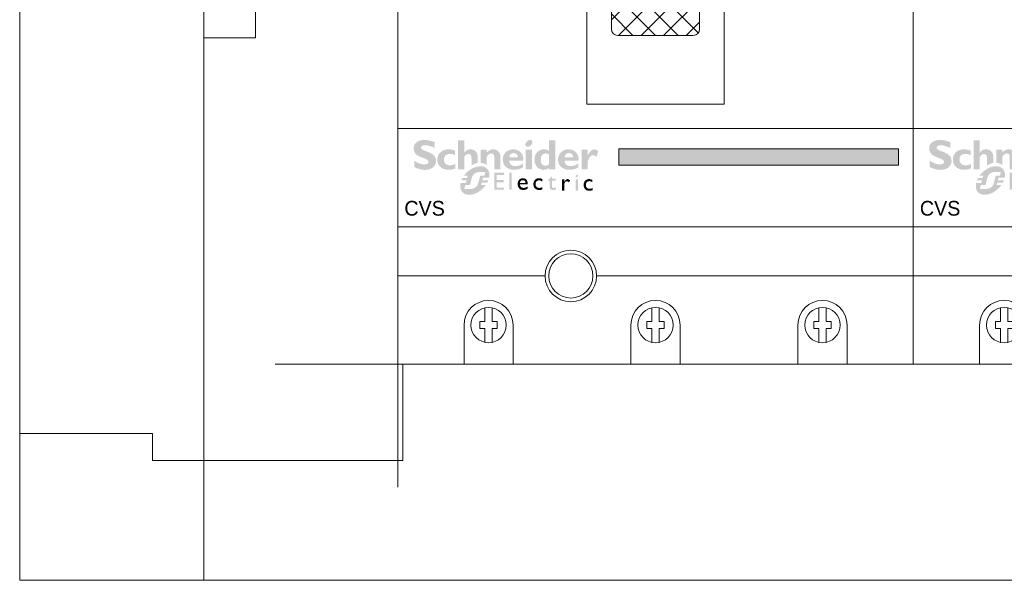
# Model space of a CAD drawing. Header units: millimetres. Extents: x -31 to 6803, y 0 to 664.
# Tile 88 of 118: x 1360 to 1374, y 139 to 147. Entities that reach past the tile are written whole.
import ezdxf
from ezdxf.enums import TextEntityAlignment as Align

# ---------------------------------------------------------------- set-up
doc = ezdxf.new("R2010")
doc.units = ezdxf.units.MM
for name, color, linetype, lineweight in [('2DE_OBJ_Schneider-Base_Point', 50, 'Continuous', 0), ('2DE_OBJ_Schneider-Devices', 7, 'Continuous', 25), ('2DE_OBJ_Schneider-Front_Plates', 7, 'Continuous', 0), ('2DE_OBJ_Schneider-Logo', 112, 'Continuous', 0), ('2DE_OBJ_Schneider-Mounting_Plates', 7, 'Continuous', 25), ('2DE_OBJ_Schneider-TAG', 112, 'Continuous', 0)]:
    doc.layers.add(name, color=color, linetype=linetype, lineweight=lineweight)
doc.layers.add('2DE_OBJ_Schneider-Micrologic', color=7, linetype='Continuous', lineweight=0, plot=False)
doc.layers.add('CP_WIPEOUT', color=255, linetype='Continuous')
doc.styles.add('CP_ATTR', font='arial.ttf')

# ---------------------------------------------------------------- blocks, each defined once
blk = doc.blocks.new('2d_pl_nsx250_650_7mp_se32_zswz1de')
at = {"color": 0, "linetype": 'Continuous', "lineweight": 0}
for p, q in [((0, -220.1125000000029), (0, -32.11250000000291)), ((78.05977666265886, -225.6125000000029), (78.05977666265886, -205.6125000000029)), ((-0.00026374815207, -220.1125000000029), (27.05977666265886, -220.1125000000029)), ((27.05977666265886, -220.1125000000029), (27.05977666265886, -225.6125000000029)), ((27.05977666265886, -225.6125000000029), (78.05977666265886, -225.6125000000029))]:
    blk.add_line(p, q, dxfattribs=at)
at = {"lineweight": 0}
blk.add_line((78.05977666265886, -205.6125000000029), (493.0000000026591, -205.6125000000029), dxfattribs=at)
at = {"color": 7, "lineweight": 0}
blk.add_lwpolyline([(0, -250.0000000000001), (0, 0), (575, 0), (575, -250.0000000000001)], dxfattribs=at)
at = {"layer": '2DE_OBJ_Schneider-Base_Point', "lineweight": 0}
for points in [[(77.00000000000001, -181.0000000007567), (77.00000000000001, -231.0000000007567)], [(102, -206.0000000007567), (52.00000000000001, -206.0000000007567)]]:
    blk.add_lwpolyline(points, dxfattribs=at)
at = {"layer": '2DE_OBJ_Schneider-Front_Plates', "color": 7, "lineweight": 0}
for points in [[(37.5, -250.0000000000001), (37.5, 0)], [(575, -250), (4.973799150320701e-14, -250)]]:
    blk.add_lwpolyline(points, dxfattribs=at)
at = {"layer": '2DE_OBJ_Schneider-Front_Plates', "lineweight": 0}
blk.add_lwpolyline([(37.5, -109.5), (48, -109.5), (48, -139.5), (37.5, -139.5)], dxfattribs=at)
at = {"lineweight": 0, "style": 'CP_ATTR', "flags": 9}
for tag, p in [('LINK', (0.00016682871, 0.00414256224)), ('IP', (0.00024190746, 0.00473735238)), ('CHARACTER', (0.000302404, 0.00606558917)), ('VOLTAGE', (0.00036550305, 0.00333768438)), ('ORDER-NO', (0.00036991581, 0.00531212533)), ('MARK3', (0.00050840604, 0.006911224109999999)), ('NUMBER_OF_POLES', (0.0005247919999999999, 0.00224725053)), ('POWER_LOSSES', (0.0005320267, 0.00140466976)), ('ARTICLE', (0.00061369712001, 0.007750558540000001)), ('PRODUCT-TYPE', (0.0006685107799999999, 0.00859553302)), ('POWER', (0.00275886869, 0.00413092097)), ('NAME', (0.00322572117, 0.006901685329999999)), ('OTHER', (0.00348317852, 0.0032871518)), ('FUNCTION', (0.003908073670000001, 0.00774622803)), ('PRODUCER', (0.00478564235, 0.006096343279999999)), ('CURRENT', (0.005245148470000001, 0.00526816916)), ('MARK2', (0.00558353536, 0.006960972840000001)), ('NUMBER', (0.00560327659, 0.00457907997)), ('TEXT_01', (0.00570840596, 0.00385339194)), ('GROUP', (0.00593428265, 0.00318952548))]:
    blk.add_attdef(tag, text='', height=0.0005, dxfattribs=at).set_placement(p, align=Align.MIDDLE_LEFT)
at = {"linetype": 'ByBlock', "lineweight": 0, "style": 'CP_ATTR', "flags": 9}
blk.add_attdef('WEIGHT', text='', height=0.0005, dxfattribs=at).set_placement((0.00049003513, 0.00038061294), align=Align.MIDDLE_LEFT)
blk = doc.blocks.new('Logo Schneider_2009')
for points in [[(1.617311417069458, 8.123543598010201), (1.874663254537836, 8.014883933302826), (2.173953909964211, 7.896692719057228), (2.513277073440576, 7.767063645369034), (2.728690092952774, 7.677467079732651), (2.976510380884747, 7.544025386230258), (3.155703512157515, 7.402958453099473), (3.262456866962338, 7.256172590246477), (3.29677044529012, 7.099855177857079), (3.294864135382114, 7.036946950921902), (3.243393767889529, 6.861566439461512), (3.130921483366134, 6.726218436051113), (2.953634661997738, 6.62899663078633), (2.715345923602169, 6.569901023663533), (2.414148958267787, 6.550837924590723), (2.374116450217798, 6.550837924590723), (2.177766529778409, 6.564182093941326), (1.973791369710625, 6.59468305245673), (1.764097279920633, 6.644247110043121), (1.546777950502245, 6.71096795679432), (1.32183338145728, 6.794845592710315), (1.09116988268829, 6.897786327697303), (0.8528811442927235, 7.019790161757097), (0.6088734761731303, 7.158950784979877), (0.3553342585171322, 7.315268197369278), (0.3553342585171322, 6.020883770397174), (0.4487434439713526, 5.973226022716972), (0.6889384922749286, 5.858847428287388), (0.927227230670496, 5.759719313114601), (1.163609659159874, 5.672029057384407), (1.398085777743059, 5.597682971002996), (1.628749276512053, 5.538587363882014), (1.857506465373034, 5.490929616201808), (2.084357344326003, 5.458522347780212), (2.309301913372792, 5.437552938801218), (2.532340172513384, 5.431834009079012), (2.629561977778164, 5.431834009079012), (2.894539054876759, 5.448990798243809), (3.146171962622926, 5.481398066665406), (3.384460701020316, 5.532868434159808), (3.609405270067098, 5.603401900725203), (3.819099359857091, 5.691092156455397), (4.017355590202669, 5.797845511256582), (4.200361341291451, 5.921755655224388), (4.29948945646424, 6.003726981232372), (4.467244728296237, 6.171482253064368), (4.602592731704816, 6.354488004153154), (4.709346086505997, 6.554650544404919), (4.785598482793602, 6.771969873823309), (4.831349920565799, 7.006445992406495), (4.846600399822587, 7.256172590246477), (4.844694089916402, 7.345769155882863), (4.818005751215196, 7.580245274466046), (4.762722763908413, 7.801377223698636), (4.678845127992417, 8.00916500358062), (4.564466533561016, 8.203608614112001), (4.419586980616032, 8.384708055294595), (4.246112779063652, 8.554369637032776), (4.042137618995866, 8.710687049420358), (3.981135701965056, 8.746906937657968), (3.843881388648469, 8.81934671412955), (3.666594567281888, 8.903224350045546), (3.451181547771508, 8.998539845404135), (3.197642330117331, 9.107199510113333), (2.904070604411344, 9.225390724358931), (2.572372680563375, 9.356926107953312), (2.351240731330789, 9.446522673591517), (2.0957952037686, 9.5780580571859), (1.912789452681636, 9.715312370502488), (1.804129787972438, 9.858285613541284), (1.767909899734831, 10.00507147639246), (1.76981620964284, 10.04129136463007), (1.815567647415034, 10.20523401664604), (1.928039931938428, 10.33295678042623), (2.109139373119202, 10.42255334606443), (2.355053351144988, 10.47783633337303), (2.669594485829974, 10.49689943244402), (2.69818913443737, 10.49499312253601), (2.877382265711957, 10.48546157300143), (3.071825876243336, 10.45877323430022), (3.281519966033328, 10.41683441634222), (3.508370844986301, 10.35773880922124), (3.750472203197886, 10.28339272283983), (4.007824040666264, 10.19379615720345), (4.282332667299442, 10.08704280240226), (4.572091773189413, 9.96694527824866), (4.572091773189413, 11.12407539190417), (4.404336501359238, 11.19460885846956), (4.156516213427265, 11.28801804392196), (3.910602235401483, 11.36998936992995), (3.670407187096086, 11.43861652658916), (3.435931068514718, 11.49580582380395), (3.20336125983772, 11.53965095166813), (2.974604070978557, 11.57015191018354), (2.751565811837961, 11.58921500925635), (2.532340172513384, 11.59493393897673), (2.440837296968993, 11.59493393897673), (2.170141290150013, 11.57968345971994), (1.914695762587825, 11.54727619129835), (1.674500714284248, 11.49771213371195), (1.449556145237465, 11.43099128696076), (1.239862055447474, 11.34711365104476), (1.045418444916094, 11.24417291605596), (0.8662253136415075, 11.12407539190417), (0.8300054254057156, 11.09548074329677), (0.64890598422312, 10.93344440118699), (0.5002138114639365, 10.75234496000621), (0.3858352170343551, 10.55599503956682), (0.3038638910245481, 10.34248832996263), (0.2542998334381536, 10.11373114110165), (0.2390493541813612, 9.867817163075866), (0.2409556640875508, 9.78584583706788), (0.2638313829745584, 9.545650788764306), (0.317208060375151, 9.32070621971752), (0.4010856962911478, 9.111012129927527), (0.5116516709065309, 8.914662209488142), (0.6527186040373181, 8.733562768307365), (0.8242864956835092, 8.567713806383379), (1.022542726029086, 8.41520901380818), (1.0892635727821, 8.373270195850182), (1.224611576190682, 8.302736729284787), (1.40189839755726, 8.218859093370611)], [(12.28079727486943, 6.410605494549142), (12.16111151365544, 6.335939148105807), (12.16111151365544, 7.826159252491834), (12.14014210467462, 8.112105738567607), (12.07914018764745, 8.340862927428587), (11.97810576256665, 8.514337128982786), (11.83703882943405, 8.634434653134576), (11.65403307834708, 8.69734288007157), (11.51296614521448, 8.710687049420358), (11.3280540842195, 8.682092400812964), (11.14123571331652, 8.596308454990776), (10.95632365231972, 8.455241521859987), (10.76950528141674, 8.256985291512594), (10.65131406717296, 8.100667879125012), (10.65131406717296, 5.50999271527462), (9.375992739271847, 5.50999271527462), (9.375992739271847, 11.51677523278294), (10.65131406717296, 11.51677523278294), (10.65131406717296, 8.985195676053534), (10.67037716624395, 8.985195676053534), (10.84385136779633, 9.179639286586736), (11.02876342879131, 9.34167562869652), (11.2232070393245, 9.469398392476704), (11.4290885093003, 9.562807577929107), (11.64640783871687, 9.623809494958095), (11.87325871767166, 9.650497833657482), (11.94569849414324, 9.65240414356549), (12.20686295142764, 9.635247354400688), (12.4451516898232, 9.585683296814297), (12.66056470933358, 9.501805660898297), (12.85691462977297, 9.385520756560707), (12.96557429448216, 9.297830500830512), (13.11807908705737, 9.131981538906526), (13.24198923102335, 8.945163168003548), (13.33539841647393, 8.737375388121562), (13.39830664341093, 8.506711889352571), (13.43071391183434, 8.255078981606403), (13.43452653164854, 8.100667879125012), (13.43452653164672, 6.857505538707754), (13.26353815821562, 6.826760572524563), (13.13836222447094, 6.791623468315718), (13.01428432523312, 6.752094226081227), (12.89020642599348, 6.707074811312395), (12.76722656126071, 6.657663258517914), (12.64424669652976, 6.602761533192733), (12.52346290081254, 6.543467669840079), (12.40158107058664, 6.478683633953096)], [(8.846038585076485, 6.62899663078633), (8.60203091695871, 6.543212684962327), (8.33324122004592, 6.461241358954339), (8.094952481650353, 6.40214575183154), (7.88716470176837, 6.365925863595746), (7.709877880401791, 6.354488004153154), (7.692721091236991, 6.354488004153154), (7.437275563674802, 6.377363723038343), (7.206612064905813, 6.44027194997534), (7.004543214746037, 6.543212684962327), (6.827256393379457, 6.688092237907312), (6.680470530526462, 6.859660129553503), (6.577529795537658, 7.061728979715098), (6.514621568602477, 7.292392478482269), (6.493652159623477, 7.551650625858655), (6.506996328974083, 7.772782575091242), (6.550841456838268, 7.992008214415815), (6.627093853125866, 8.182639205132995), (6.733847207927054, 8.342769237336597), (6.873007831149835, 8.476210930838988), (7.044575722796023, 8.577245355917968), (7.246644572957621, 8.651591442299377), (7.483027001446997, 8.695436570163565), (7.748004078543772, 8.710687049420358), (7.862382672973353, 8.70687442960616), (8.096858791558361, 8.680186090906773), (8.329428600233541, 8.624903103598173), (8.560092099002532, 8.542931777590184), (8.788849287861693, 8.434272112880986), (8.788849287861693, 9.396958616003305), (8.619187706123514, 9.454147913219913), (8.375180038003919, 9.524681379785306), (8.134984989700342, 9.579964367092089), (7.898602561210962, 9.619996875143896), (7.664126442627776, 9.644778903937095), (7.435369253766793, 9.65240414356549), (7.284770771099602, 9.648591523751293), (7.029325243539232, 9.627622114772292), (6.787223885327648, 9.583776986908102), (6.556560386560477, 9.520868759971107), (6.339241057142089, 9.436991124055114), (6.137172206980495, 9.334050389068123), (5.946541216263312, 9.208233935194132), (5.767348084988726, 9.063354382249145), (5.731128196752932, 9.029040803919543), (5.569091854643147, 8.855566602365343), (5.431837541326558, 8.668748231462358), (5.321271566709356, 8.46858569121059), (5.233581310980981, 8.255078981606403), (5.170673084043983, 8.02822810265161), (5.134453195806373, 7.786126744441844), (5.121109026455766, 7.532587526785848), (5.121109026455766, 7.494461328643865), (5.138265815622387, 7.239015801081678), (5.180204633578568, 7.000727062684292), (5.246925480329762, 6.773876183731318), (5.338428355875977, 6.564182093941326), (5.456619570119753, 6.367832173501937), (5.599592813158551, 6.186732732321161), (5.767348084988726, 6.020883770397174), (5.885539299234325, 5.923661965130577), (6.070451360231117, 5.799751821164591), (6.268707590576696, 5.692998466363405), (6.482214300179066, 5.605308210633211), (6.709065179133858, 5.538587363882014), (6.951166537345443, 5.489023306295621), (7.204705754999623, 5.460428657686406), (7.473495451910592, 5.450897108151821), (7.645063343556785, 5.456616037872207), (7.871914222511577, 5.477585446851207), (8.104484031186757, 5.513805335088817), (8.344679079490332, 5.569088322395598), (8.592499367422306, 5.639621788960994), (8.846038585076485, 5.725405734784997)], [(14.30033057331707, 6.843231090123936), (14.15099788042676, 6.855309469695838), (14.04272826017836, 6.859698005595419), (14.0426393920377, 9.5742454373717), (15.31796071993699, 9.5742454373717), (15.31796071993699, 9.004258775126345), (15.50096647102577, 9.191077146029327), (15.69159746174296, 9.347394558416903), (15.89176000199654, 9.471304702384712), (16.10145409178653, 9.562807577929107), (16.3187734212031, 9.621903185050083), (16.54562430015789, 9.650497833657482), (16.63140824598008, 9.65240414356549), (16.88876008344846, 9.635247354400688), (17.12514251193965, 9.583776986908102), (17.34055553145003, 9.4979930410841), (17.53690545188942, 9.377895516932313), (17.61125153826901, 9.318799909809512), (17.7732878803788, 9.164388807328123), (17.904823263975, 8.985195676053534), (18.00395137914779, 8.783126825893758), (18.07448484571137, 8.558182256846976), (18.11261104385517, 8.308455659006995), (18.12214259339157, 8.100667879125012), (18.12214259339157, 5.50999271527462), (16.84682126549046, 5.50999271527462), (16.84682126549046, 8.003446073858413), (16.82394554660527, 8.276048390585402), (16.75722469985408, 8.49146141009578), (16.64475241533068, 8.651591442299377), (16.4865286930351, 8.756438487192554), (16.28255353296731, 8.804096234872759), (16.20058220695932, 8.807908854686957), (16.02138907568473, 8.779314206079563), (15.84219594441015, 8.695436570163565), (15.66109650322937, 8.554369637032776), (15.47809075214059, 8.358019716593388), (15.31796071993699, 8.140700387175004), (15.31796071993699, 6.402980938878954), (15.27977735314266, 6.438056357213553), (15.17875817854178, 6.518212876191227), (15.07115079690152, 6.589585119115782), (14.95805324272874, 6.65327112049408), (14.83836748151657, 6.70817284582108), (14.71319154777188, 6.754290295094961), (14.58142740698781, 6.792721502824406), (14.44417309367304, 6.821270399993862)], [(36.54853415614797, 8.087323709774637), (36.69341370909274, 8.247453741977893), (36.84401219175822, 8.363738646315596), (37.0003296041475, 8.432365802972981), (37.16236594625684, 8.455241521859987), (37.23861834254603, 8.449522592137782), (37.43878088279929, 8.4037711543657), (37.66753807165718, 8.3065493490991), (37.92679621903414, 8.159763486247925), (38.27946355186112, 9.297830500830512), (38.06595684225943, 9.436991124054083), (37.83148072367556, 9.557088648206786), (37.62178663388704, 9.627622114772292), (37.4368745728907, 9.65240414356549), (37.41018623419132, 9.6524041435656), (37.23099310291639, 9.627622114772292), (37.05751890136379, 9.566620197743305), (36.88976362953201, 9.467492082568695), (36.72963359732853, 9.332144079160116), (36.57331618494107, 9.158669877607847), (36.42462401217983, 8.948975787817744), (36.27974445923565, 8.70115549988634), (36.14249014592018, 8.41520901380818), (36.12342704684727, 8.415209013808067), (36.12342704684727, 9.593308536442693), (34.84810571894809, 9.593308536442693), (34.84810571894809, 5.52905581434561), (36.12342704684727, 5.52905581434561), (36.12342704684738, 7.277141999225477), (36.14439645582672, 7.332424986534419), (36.27402552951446, 7.629809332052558), (36.40937353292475, 7.881442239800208)], [(17.35158249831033, 4.391290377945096), (18.84133360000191, 4.391290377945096), (18.84133360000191, 4.854616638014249), (16.84588717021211, 4.854616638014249), (16.84588717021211, 1.322949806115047), (18.88370266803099, 1.322949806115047), (18.88370266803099, 1.786276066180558), (17.35158249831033, 1.786276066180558), (17.35158249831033, 2.88513834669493), (18.7852970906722, 2.88513834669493), (18.7852970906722, 3.334797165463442), (17.35158249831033, 3.334797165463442)], [(20.41207105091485, 4.854616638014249), (19.96241223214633, 4.854616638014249), (19.96241223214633, 1.322949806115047), (20.41207105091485, 1.322949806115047)], [(29.46662136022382, 3.645048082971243), (28.73677999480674, 3.645048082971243), (28.73677999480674, 4.137075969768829), (27.87846468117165, 3.292428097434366), (27.87846468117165, 3.236391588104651), (28.27208699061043, 3.236391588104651), (28.27208699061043, 2.011788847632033), (28.27755396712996, 1.891515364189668), (28.30762233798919, 1.728872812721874), (28.3636588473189, 1.592198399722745), (28.44566349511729, 1.480125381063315), (28.55363628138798, 1.392653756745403), (28.68621046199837, 1.329783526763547), (28.84611952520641, 1.292881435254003), (29.03199672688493, 1.280580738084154), (29.09350021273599, 1.281947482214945), (29.25477602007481, 1.306548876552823), (29.42151880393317, 1.357118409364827), (29.59372856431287, 1.435022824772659), (29.59372856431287, 1.87101420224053), (29.54725926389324, 1.845046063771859), (29.37914973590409, 1.765774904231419), (29.21650718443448, 1.717938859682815), (29.05933160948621, 1.702904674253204), (28.97732696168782, 1.708371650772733), (28.84338603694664, 1.765774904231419), (28.76274813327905, 1.880581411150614), (28.73677999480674, 2.054157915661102), (28.73677999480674, 3.236391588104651), (29.46662136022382, 3.236391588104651)], [(26.2097530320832, 3.690150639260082), (26.05257745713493, 3.701084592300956), (25.96920606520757, 3.698351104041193), (25.78742909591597, 3.677849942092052), (25.62205305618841, 3.632747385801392), (25.47307794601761, 3.565776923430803), (25.33913702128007, 3.475571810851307), (25.22296377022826, 3.363498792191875), (25.14642609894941, 3.270560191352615), (25.06305470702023, 3.133885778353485), (24.99745098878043, 2.98491066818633), (24.95098168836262, 2.820901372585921), (24.92228006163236, 2.641857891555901), (24.91407959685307, 2.447780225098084), (24.91544634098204, 2.367142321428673), (24.93594750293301, 2.188098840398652), (24.97831657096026, 2.021356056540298), (25.04255354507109, 1.869647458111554), (25.12865842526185, 1.730239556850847), (25.2366312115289, 1.604499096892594), (25.28856748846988, 1.555296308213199), (25.42114166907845, 1.455523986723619), (25.56601654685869, 1.378986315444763), (25.72319212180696, 1.32431655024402), (25.89540188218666, 1.29151469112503), (26.07991233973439, 1.280580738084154), (26.09631326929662, 1.280580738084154), (26.28629070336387, 1.290147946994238), (26.46260069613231, 1.316116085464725), (26.62387650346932, 1.359851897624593), (26.76875138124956, 1.421355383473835), (26.76875138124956, 1.87101420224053), (26.65394487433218, 1.823178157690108), (26.47626813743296, 1.764408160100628), (26.31225884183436, 1.728872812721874), (26.16465047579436, 1.716572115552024), (25.98834048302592, 1.727506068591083), (25.82569793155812, 1.761674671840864), (25.68902351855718, 1.821811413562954), (25.57695049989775, 1.903816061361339), (25.48947887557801, 2.011788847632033), (25.42660864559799, 2.14162953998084), (25.38970655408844, 2.297438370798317), (25.37740585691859, 2.476481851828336), (25.38423957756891, 2.610422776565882), (25.41840818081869, 2.783999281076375), (25.4826451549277, 2.935707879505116), (25.57421701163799, 3.068282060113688), (25.61248584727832, 3.105184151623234), (25.74779351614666, 3.20222298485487), (25.90360234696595, 3.259626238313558), (26.07991233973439, 3.278760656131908), (26.08674606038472, 3.278760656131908), (26.23708791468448, 3.262359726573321), (26.3928967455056, 3.217257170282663), (26.55690604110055, 3.143452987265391), (26.72638231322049, 3.039580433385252), (26.72638231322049, 3.531608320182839), (26.72228208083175, 3.534341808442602), (26.54460534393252, 3.606779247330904), (26.37376232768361, 3.658715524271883)], [(32.08460732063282, 3.509919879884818), (31.93699895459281, 3.530421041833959), (31.86866174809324, 3.52358732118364), (31.74702152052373, 3.483951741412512), (31.62674803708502, 3.40468058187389), (31.50510780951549, 3.287140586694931), (31.38346758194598, 3.132698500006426), (31.26319409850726, 2.938620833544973), (31.26319409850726, 3.474384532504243), (30.79850109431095, 3.474384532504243), (30.79850109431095, 1.152286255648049), (31.26319409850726, 1.152286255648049), (31.26319409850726, 2.36185481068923), (31.26319409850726, 2.406957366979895), (31.28779549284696, 2.584634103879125), (31.34383200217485, 2.743176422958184), (31.4313036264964, 2.882584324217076), (31.51604176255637, 2.971422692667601), (31.659549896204, 3.053427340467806), (31.82492593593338, 3.079395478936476), (31.9383656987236, 3.060261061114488), (32.08597406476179, 2.985090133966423), (32.24724987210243, 2.855249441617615), (32.48643009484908, 3.262539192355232), (32.38665777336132, 3.348644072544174), (32.23494917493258, 3.449783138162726)], [(35.50261355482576, 3.099896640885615), (35.41924216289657, 2.96322222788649), (35.35363844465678, 2.814247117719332), (35.30716914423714, 2.650237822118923), (35.27983426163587, 2.471194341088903), (35.27026705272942, 2.277116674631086), (35.27163379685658, 2.196478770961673), (35.29213495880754, 2.017435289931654), (35.33450402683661, 1.850692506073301), (35.39874100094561, 1.69898390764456), (35.4848458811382, 1.559576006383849), (35.59281866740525, 1.433835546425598), (35.64475494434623, 1.384632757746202), (35.77732912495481, 1.284860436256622), (35.92220400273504, 1.208322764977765), (36.08074632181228, 1.153652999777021), (36.25158933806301, 1.120851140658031), (36.43609979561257, 1.109917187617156), (36.45250072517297, 1.109917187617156), (36.6438449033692, 1.11948439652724), (36.81878815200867, 1.14545253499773), (36.98006395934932, 1.189188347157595), (37.12630558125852, 1.250691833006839), (37.12630558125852, 1.700350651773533), (37.01013233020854, 1.65251460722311), (36.83245559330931, 1.593744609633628), (36.6684462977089, 1.558209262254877), (36.52083793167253, 1.545908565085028), (36.34452793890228, 1.556842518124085), (36.18188538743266, 1.59101112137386), (36.04521097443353, 1.651147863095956), (35.9331379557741, 1.733152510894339), (35.84566633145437, 1.841125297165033), (35.78416284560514, 1.97096598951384), (35.74589400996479, 2.12677482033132), (35.73359331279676, 2.305818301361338), (35.74042703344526, 2.439759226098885), (35.77596238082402, 2.613335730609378), (35.83883261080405, 2.765044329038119), (35.93040446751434, 2.897618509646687), (35.96867330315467, 2.934520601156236), (36.103980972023, 3.031559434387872), (36.25978980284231, 3.088962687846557), (36.43609979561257, 3.10809710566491), (36.44293351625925, 3.10809710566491), (36.59327537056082, 3.091696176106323), (36.74908420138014, 3.046593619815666), (36.9130934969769, 2.972789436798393), (37.08393651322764, 2.868916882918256), (37.08393651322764, 3.360944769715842), (37.07846953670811, 3.363678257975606), (36.90079279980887, 3.436115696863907), (36.72994978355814, 3.488051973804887), (36.56594048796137, 3.519487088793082), (36.40876491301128, 3.530421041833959), (36.3253935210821, 3.527687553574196), (36.14361655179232, 3.507186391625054), (35.97824051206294, 3.462083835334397), (35.82926540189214, 3.395113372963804), (35.6953244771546, 3.304908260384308), (35.57915122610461, 3.192835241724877)]]:
    blk.add_hatch(color=112).paths.add_polyline_path(points)
h = blk.add_hatch(color=112)
h.paths.add_polyline_path([(23.78197670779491, 11.44242914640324), (23.57228261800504, 11.28039280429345), (23.57037630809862, 11.2784864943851), (23.39690210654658, 11.0687924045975), (23.29396137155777, 10.86100462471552), (23.25964779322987, 10.65321684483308), (23.27108565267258, 10.51977515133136), (23.3530569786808, 10.33295678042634), (23.51128070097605, 10.22048449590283), (23.74956943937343, 10.18235829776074), (23.770538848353, 10.18235829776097), (23.98213924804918, 10.22048449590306), (24.1918333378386, 10.3253315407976), (24.39580849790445, 10.4968994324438), (24.56737638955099, 10.68943673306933), (24.67412974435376, 10.89531820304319), (24.71034963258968, 11.10501229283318), (24.69891177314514, 11.23845398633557), (24.61694044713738, 11.42527235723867), (24.45871672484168, 11.53774464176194), (24.22042798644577, 11.57587083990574), (24.21089643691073, 11.57587083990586), (23.99357710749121, 11.54155726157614)])
h.paths.add_polyline_path([(24.61312782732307, 9.5742454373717), (23.33780649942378, 9.5742454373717), (23.33780649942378, 5.50999271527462), (24.61312782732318, 5.50999271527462)])
h = blk.add_hatch(color=112)
h.paths.add_polyline_path([(28.16077056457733, 9.396958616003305), (27.92820075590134, 9.497993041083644), (27.69372463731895, 9.572339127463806), (27.45924851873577, 9.623809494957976), (27.22477240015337, 9.64859152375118), (27.10276856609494, 9.6524041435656), (26.84732303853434, 9.639059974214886), (26.60712799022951, 9.59902746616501), (26.38027711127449, 9.53421292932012), (26.16867671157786, 9.440803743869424), (25.97232679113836, 9.322612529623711), (25.78932104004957, 9.177732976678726), (25.69019292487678, 9.082417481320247), (25.54531337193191, 8.90703696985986), (25.42140322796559, 8.714499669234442), (25.32036880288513, 8.510524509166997), (25.24221009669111, 8.289392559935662), (25.18502079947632, 8.054916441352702), (25.15261353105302, 7.805189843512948), (25.14117567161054, 7.551650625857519), (25.15261353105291, 7.294298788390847), (25.1888334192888, 7.050291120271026), (25.24602271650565, 6.819627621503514), (25.3279940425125, 6.600401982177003), (25.43284108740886, 6.394520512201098), (25.56056385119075, 6.200076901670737), (25.6901929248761, 6.039946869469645), (25.86176081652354, 5.866472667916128), (26.04667287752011, 5.721593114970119), (26.24683541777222, 5.60530821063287), (26.46034212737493, 5.519524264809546), (26.68719300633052, 5.462334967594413), (26.92929436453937, 5.433740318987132), (27.04367295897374, 5.431834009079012), (27.28577431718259, 5.447084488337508), (27.51643781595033, 5.494742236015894), (27.73756976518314, 5.574807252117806), (27.94726385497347, 5.687279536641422), (28.14742639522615, 5.832159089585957), (28.16077056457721, 5.843596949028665), (28.16077056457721, 5.509992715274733), (29.43609189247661, 5.509992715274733), (29.43609189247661, 11.51677523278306), (28.16077056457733, 11.51677523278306)])
h.paths.add_polyline_path([(28.16077056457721, 8.576693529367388), (28.16077056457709, 6.62899663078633), (27.9472638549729, 6.465053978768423), (27.7337571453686, 6.35639431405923), (27.52025043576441, 6.301111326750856), (27.41730970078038, 6.295392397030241), (27.19236513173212, 6.314455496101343), (26.99601521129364, 6.369738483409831), (26.83016624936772, 6.461241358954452), (26.69291193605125, 6.590870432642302), (26.58425227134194, 6.756719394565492), (26.50609356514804, 6.960694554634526), (26.45652950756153, 7.200889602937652), (26.43472247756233, 7.517091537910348), (26.45081057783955, 7.814721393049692), (26.49274939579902, 8.062541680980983), (26.56328286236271, 8.276048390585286), (26.66431728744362, 8.453335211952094), (26.79204005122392, 8.594402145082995), (26.94835746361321, 8.699249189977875), (27.13326952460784, 8.769782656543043), (27.34677623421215, 8.804096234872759), (27.45543589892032, 8.80790885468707), (27.68991201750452, 8.783126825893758), (27.91485658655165, 8.712593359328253)], flags=16)
h = blk.add_hatch(color=112)
h.paths.add_polyline_path([(21.05595354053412, 9.635247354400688), (20.80432063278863, 9.65240414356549), (20.77000705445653, 9.65240414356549), (20.51074890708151, 9.64096628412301), (20.26674123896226, 9.604746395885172), (20.03607774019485, 9.547557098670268), (19.81685210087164, 9.465585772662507), (19.6109706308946, 9.362645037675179), (19.42033964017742, 9.234922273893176), (19.24114650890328, 9.082417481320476), (19.2201770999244, 9.063354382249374), (19.0600470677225, 8.886067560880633), (18.92469906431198, 8.695436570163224), (18.81413308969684, 8.491461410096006), (18.72834914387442, 8.27604839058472), (18.66544091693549, 8.049197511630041), (18.62731471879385, 7.809002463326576), (18.61206423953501, 7.555463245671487), (18.61206423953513, 7.532587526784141), (18.62540840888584, 7.275235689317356), (18.66353460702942, 7.033134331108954), (18.7264428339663, 6.806283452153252), (18.81413308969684, 6.59468305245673), (18.92851168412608, 6.396426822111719), (19.0676723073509, 6.211514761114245), (19.23352126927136, 6.043759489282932), (19.25830329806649, 6.020883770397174), (19.43559011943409, 5.881723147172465), (19.62431480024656, 5.761625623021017), (19.8282899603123, 5.662497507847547), (20.04560928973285, 5.582432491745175), (20.27627278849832, 5.519524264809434), (20.52218676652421, 5.477585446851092), (20.78144491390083, 5.454709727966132), (20.9644506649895, 5.450897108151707), (21.23324036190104, 5.458522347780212), (21.48868588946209, 5.4833043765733), (21.7345998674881, 5.525243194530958), (21.96716967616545, 5.582432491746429), (22.1902079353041, 5.656778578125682), (22.39990202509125, 5.748281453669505), (22.59815825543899, 5.855034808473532), (22.78878924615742, 5.981473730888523), (22.78878924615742, 6.766250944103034), (22.55431312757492, 6.611839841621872), (22.32364962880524, 6.480304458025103), (22.09870505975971, 6.375457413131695), (21.87757311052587, 6.293486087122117), (21.66025378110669, 6.236296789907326), (21.44674707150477, 6.205795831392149), (21.27899179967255, 6.196264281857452), (21.01020210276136, 6.211514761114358), (20.77000705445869, 6.253453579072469), (20.56221927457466, 6.323987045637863), (20.38302614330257, 6.425021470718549), (20.23433397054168, 6.552744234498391), (20.11614275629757, 6.707155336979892), (20.02845250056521, 6.892067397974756), (19.97126320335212, 7.105574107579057), (19.94457486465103, 7.336237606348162), (22.8478848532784, 7.336237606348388), (22.8516974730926, 7.605027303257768), (22.83263437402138, 7.858566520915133), (22.7926018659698, 8.096855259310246), (22.72778732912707, 8.321799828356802), (22.642003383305, 8.533400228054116), (22.53334371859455, 8.727843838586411), (22.40180833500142, 8.908943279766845), (22.29886760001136, 9.023321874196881), (22.12158077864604, 9.18726452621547), (21.93285609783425, 9.326425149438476), (21.73269355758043, 9.440803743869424), (21.51918684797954, 9.530400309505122), (21.2923359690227, 9.595214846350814)])
h.paths.add_polyline_path([(21.08454818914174, 8.865098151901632), (21.28471072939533, 8.796470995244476), (21.4486533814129, 8.685905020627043), (21.57637614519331, 8.529587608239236), (21.66597271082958, 8.32942506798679), (21.72125569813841, 8.08541739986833), (21.7307872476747, 8.003446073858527), (19.96554427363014, 8.00344607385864), (20.00748309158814, 8.26079791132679), (20.08754810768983, 8.474304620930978), (20.20383301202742, 8.643966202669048), (20.35633780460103, 8.767876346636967), (20.54696879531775, 8.847941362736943), (20.80663387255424, 8.889751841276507)], flags=16)
h = blk.add_hatch(color=112)
h.paths.add_polyline_path([(32.44246877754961, 9.635247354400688), (32.19083586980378, 9.65240414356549), (32.15652229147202, 9.65240414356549), (31.89726414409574, 9.640966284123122), (31.65325647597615, 9.604746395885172), (31.42259297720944, 9.547557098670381), (31.203367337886, 9.465585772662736), (30.99748586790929, 9.362645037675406), (30.80685487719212, 9.234922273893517), (30.62766174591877, 9.082417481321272), (30.60669233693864, 9.063354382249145), (30.44656230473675, 8.886067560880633), (30.31121430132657, 8.695436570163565), (30.20064832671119, 8.491461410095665), (30.11486438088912, 8.276048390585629), (30.0519561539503, 8.04919751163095), (30.01382995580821, 7.809002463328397), (29.99857947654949, 7.555463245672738), (29.99857947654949, 7.532587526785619), (30.01192364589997, 7.275235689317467), (30.05004984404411, 7.033134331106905), (30.11295807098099, 6.806283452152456), (30.20064832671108, 6.594683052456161), (30.31502692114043, 6.396426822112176), (30.45418754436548, 6.21151476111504), (30.62003650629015, 6.043759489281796), (30.64481853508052, 6.020883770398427), (30.82210535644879, 5.881723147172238), (31.01083003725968, 5.761625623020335), (31.21480519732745, 5.662497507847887), (31.43212452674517, 5.582432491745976), (31.66278802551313, 5.519524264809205), (31.90870200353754, 5.477585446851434), (32.16796015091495, 5.454709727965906), (32.35096590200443, 5.450897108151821), (32.61975559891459, 5.458522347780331), (32.87520112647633, 5.483304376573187), (33.12111510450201, 5.525243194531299), (33.35368491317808, 5.582432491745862), (33.576723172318, 5.656778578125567), (33.7864172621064, 5.74828145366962), (33.98467349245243, 5.855034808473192), (34.17530448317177, 5.981473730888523), (34.17530448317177, 6.766250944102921), (33.94082836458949, 6.611839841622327), (33.7101648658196, 6.480304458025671), (33.4852202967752, 6.375457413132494), (33.26408834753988, 6.293486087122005), (33.04676901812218, 6.236296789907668), (32.83326230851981, 6.205795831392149), (32.66550703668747, 6.196264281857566), (32.39671733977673, 6.211514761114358), (32.15652229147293, 6.253453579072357), (31.94873451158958, 6.323987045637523), (31.76954138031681, 6.425021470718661), (31.62084920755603, 6.552744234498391), (31.50265799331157, 6.707155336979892), (31.41496773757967, 6.892067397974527), (31.3577784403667, 7.105574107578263), (31.33109010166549, 7.336237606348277), (34.23440009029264, 7.336237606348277), (34.23821271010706, 7.605027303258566), (34.21914961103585, 7.858566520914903), (34.17911710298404, 8.096855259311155), (34.11430256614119, 8.321799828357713), (34.02851862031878, 8.533400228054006), (33.91985895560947, 8.727843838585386), (33.78832357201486, 8.908943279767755), (33.68538283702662, 9.023321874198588), (33.50809601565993, 9.187264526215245), (33.31937133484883, 9.326425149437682), (33.11920879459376, 9.440803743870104), (32.90570208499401, 9.530400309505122), (32.67885120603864, 9.595214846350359)])
h.paths.add_polyline_path([(32.47106342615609, 8.865098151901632), (32.67122596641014, 8.796470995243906), (32.83516861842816, 8.68590502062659), (32.96289138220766, 8.529587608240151), (33.05248794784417, 8.329425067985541), (33.10777093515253, 8.085417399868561), (33.11730248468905, 8.003446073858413), (31.35205951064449, 8.003446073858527), (31.39399832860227, 8.260797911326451), (31.47406334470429, 8.474304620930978), (31.59034824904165, 8.643966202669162), (31.74285304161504, 8.76787634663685), (31.93348403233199, 8.847941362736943), (32.19314910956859, 8.889751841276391)], flags=16)
h = blk.add_hatch(color=112)
h.paths.add_polyline_path([(11.78912565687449, 5.393946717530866), (11.67053793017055, 5.306103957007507), (11.55414627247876, 5.212771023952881), (11.43775461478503, 5.115045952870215), (11.32136295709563, 5.011830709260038), (11.2060693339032, 4.904223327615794), (11.18520667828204, 4.884458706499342), (11.0852855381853, 4.784537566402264), (10.98865850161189, 4.682420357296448), (10.89422753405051, 4.577009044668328), (10.80309067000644, 4.46940166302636), (10.71524790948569, 4.360696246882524), (10.629601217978, 4.248696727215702), (11.39822537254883, 4.248696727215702), (11.22912805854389, 3.739208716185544), (10.3133672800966, 3.739208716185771), (10.25517145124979, 3.631601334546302), (10.18928938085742, 3.513013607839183), (10.13877979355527, 3.399916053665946), (10.08827020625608, 3.264857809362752), (11.16104991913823, 3.264857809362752), (10.99195260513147, 2.755369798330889), (9.930153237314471, 2.755369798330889), (9.89940827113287, 2.612625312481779), (9.876349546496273, 2.470978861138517), (9.860977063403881, 2.331528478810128), (9.852192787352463, 2.194274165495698), (9.851094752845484, 2.0998431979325), (9.855486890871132, 1.946118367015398), (9.868663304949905, 1.797883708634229), (9.891722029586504, 1.65623725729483), (9.92246699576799, 1.521179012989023), (9.963094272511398, 1.391610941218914), (10.01360385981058, 1.267533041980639), (10.07179968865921, 1.150043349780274), (10.13987782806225, 1.039141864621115), (10.21674024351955, 0.9337305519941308), (10.30238693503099, 0.8349074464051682), (10.33642600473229, 0.7997703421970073), (10.43085697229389, 0.7130256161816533), (10.53077811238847, 0.6350651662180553), (10.63838549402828, 0.5647909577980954), (10.75258108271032, 0.5033010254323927), (10.87226684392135, 0.4505953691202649), (10.99963884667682, 0.4066739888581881), (11.13250102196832, 0.3715368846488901), (11.27304943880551, 0.3440860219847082), (11.41908802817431, 0.3254194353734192), (11.57281285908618, 0.3155371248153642), (11.68042024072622, 0.3133410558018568), (11.8088902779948, 0.3155371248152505), (11.9362622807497, 0.3232233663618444), (12.06363428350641, 0.3353017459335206), (12.19100628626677, 0.3528702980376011), (12.31618222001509, 0.3748309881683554), (12.44245618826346, 0.4011838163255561), (12.56653408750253, 0.4330268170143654), (12.69171002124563, 0.4692619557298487), (12.81578792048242, 0.5098892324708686), (12.93876778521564, 0.5560066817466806), (13.06174764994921, 0.6076143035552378), (13.18362948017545, 0.663614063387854), (13.30551131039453, 0.7240059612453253), (13.42629510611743, 0.7898880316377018), (13.54707890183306, 0.8601622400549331), (13.66676466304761, 0.9359266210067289), (13.78535238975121, 1.016083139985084), (13.90503815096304, 1.100631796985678), (14.02252784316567, 1.190670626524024), (14.14001753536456, 1.285101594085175), (14.25750722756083, 1.38502273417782), (14.37389888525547, 1.489336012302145), (14.47052592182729, 1.580472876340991), (14.57264313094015, 1.681492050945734), (14.67146623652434, 1.784707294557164), (14.768093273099, 1.889020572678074), (14.86032817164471, 1.995529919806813), (14.95036700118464, 2.103137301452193), (15.03601369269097, 2.211842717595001), (15.11397414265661, 2.315057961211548), (14.1202529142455, 2.315057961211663), (14.26738953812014, 2.823447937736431), (15.41922773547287, 2.823447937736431), (15.48401177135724, 2.943133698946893), (15.54330563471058, 3.06940766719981), (15.59820736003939, 3.201171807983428), (15.63334446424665, 3.298896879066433), (14.37938905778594, 3.298896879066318), (14.43648685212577, 3.513013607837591), (14.51554533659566, 3.796306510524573), (15.78048108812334, 3.796306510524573), (15.78706929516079, 3.825953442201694), (15.81342212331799, 3.969795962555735), (15.83318674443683, 4.110344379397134), (15.84416708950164, 4.248696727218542), (15.84855922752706, 4.383754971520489), (15.84855922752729, 4.400225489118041), (15.84306905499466, 4.552852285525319), (15.82769657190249, 4.699988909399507), (15.80353981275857, 4.840537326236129), (15.7695007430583, 4.9744975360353), (15.72667739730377, 5.10296757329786), (15.67506977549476, 5.224849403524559), (15.61357984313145, 5.340143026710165), (15.54330563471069, 5.449946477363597), (15.4631491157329, 5.55316172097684), (15.374208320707, 5.650886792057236), (15.27977735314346, 5.737631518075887), (15.17875817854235, 5.817788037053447), (15.07115079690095, 5.889160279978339), (14.95805324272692, 5.952846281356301), (14.83836748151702, 6.00774800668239), (14.71319154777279, 6.053865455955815), (14.58142740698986, 6.092296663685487), (14.44417309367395, 6.120845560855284), (14.30033057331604, 6.142806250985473), (14.15099788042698, 6.154884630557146), (13.99617501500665, 6.159276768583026), (13.89295977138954, 6.15817873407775), (13.76339169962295, 6.151590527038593), (13.63601969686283, 6.140610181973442), (13.50754965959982, 6.124139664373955), (13.38127569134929, 6.103277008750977), (13.2539036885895, 6.078022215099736), (13.1287277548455, 6.047277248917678), (13.00355182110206, 6.012140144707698), (12.87947392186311, 5.972610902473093), (12.75539602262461, 5.92759148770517), (12.63241615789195, 5.878179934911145), (12.50943629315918, 5.823278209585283), (12.38865249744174, 5.763984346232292), (12.26677066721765, 5.699200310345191), (12.14598687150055, 5.63112217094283), (12.026301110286, 5.556455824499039), (11.90771338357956, 5.478495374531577)])
h.paths.add_polyline_path([(12.61155350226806, 4.511126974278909), (12.73276641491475, 4.622444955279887), (12.85641519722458, 4.714263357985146), (12.97170882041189, 4.785635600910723), (13.09249261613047, 4.846027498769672), (13.21766854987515, 4.895439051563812), (13.34833465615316, 4.933870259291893), (13.48449093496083, 4.961321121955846), (13.62503935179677, 4.977791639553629), (13.76997990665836, 4.983281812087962), (15.01185693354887, 4.983281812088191), (14.85373996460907, 4.248696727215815), (14.0971941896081, 4.248696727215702), (13.99617501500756, 4.228932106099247), (13.92809687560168, 4.135599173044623), (13.76997990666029, 3.513013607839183), (13.52182410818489, 2.586272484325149), (13.48119683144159, 2.459998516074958), (13.42849117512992, 2.33921472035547), (13.36041303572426, 2.223921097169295), (13.28025651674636, 2.115215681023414), (13.18582554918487, 2.012000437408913), (13.07712013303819, 1.915373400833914), (12.9793950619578, 1.83960901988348), (12.8651994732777, 1.761648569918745), (12.74661174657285, 1.693570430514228), (12.62363188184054, 1.635374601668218), (12.49735791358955, 1.587061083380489), (12.36559377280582, 1.547531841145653), (12.23053552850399, 1.518982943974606), (12.09218318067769, 1.499218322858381), (11.93036034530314, 1.4893360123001), (10.67571866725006, 1.4893360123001), (10.87885505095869, 2.291999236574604), (11.65736151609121, 2.291999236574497), (11.78912565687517, 2.327136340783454), (11.8495175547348, 2.383136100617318), (11.90661534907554, 2.473174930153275), (12.14379080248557, 3.513013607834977), (12.22284928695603, 3.830345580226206), (12.25139818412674, 3.931364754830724), (12.2997117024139, 4.058736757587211), (12.3601036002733, 4.179520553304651), (12.43257387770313, 4.294814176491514), (12.5160245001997, 4.40571566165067)], flags=16)
h = blk.add_hatch(color=112)
h.paths.add_polyline_path([(34.08066040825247, 4.388736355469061), (33.96038692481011, 4.433838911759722), (33.78817716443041, 4.375068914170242), (33.69113833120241, 4.302631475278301), (33.610500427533, 4.172790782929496), (33.62006763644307, 4.022448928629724), (33.66517019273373, 3.947278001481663), (33.77997669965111, 3.902175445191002), (33.94261925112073, 3.966412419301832), (34.0519587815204, 4.044316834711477), (34.1339634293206, 4.171424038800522), (34.12576296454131, 4.319032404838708)])
h.paths.add_polyline_path([(34.09842808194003, 3.474384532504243), (33.64740251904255, 3.474384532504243), (33.64740251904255, 1.152286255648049), (34.09842808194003, 1.152286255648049)])
h = blk.add_hatch(color=112)
h.paths.add_polyline_path([(22.74089833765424, 3.701084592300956), (22.55912136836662, 3.688783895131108), (22.39237858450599, 3.650515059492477), (22.23930324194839, 3.587644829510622), (22.10126208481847, 3.500173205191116), (21.97552162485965, 3.386733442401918), (21.96732116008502, 3.377166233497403), (21.86481535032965, 3.251425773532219), (21.78281070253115, 3.112017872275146), (21.72130721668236, 2.957575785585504), (21.68030489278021, 2.789466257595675), (21.66117047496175, 2.607689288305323), (21.65843698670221, 2.518850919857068), (21.66937093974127, 2.338440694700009), (21.69943931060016, 2.168964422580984), (21.75137558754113, 2.007688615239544), (21.82244628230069, 1.85598001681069), (21.91401813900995, 1.713838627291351), (21.96732116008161, 1.646868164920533), (22.08349441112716, 1.523861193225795), (22.21470184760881, 1.42682235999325), (22.36094346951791, 1.354384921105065), (22.52221927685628, 1.306548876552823), (22.6971625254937, 1.28331422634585), (22.78326740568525, 1.280580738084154), (22.95821065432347, 1.288781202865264), (23.12905367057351, 1.314749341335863), (23.29306296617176, 1.358485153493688), (23.45297202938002, 1.419988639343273), (23.60741411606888, 1.497893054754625), (23.71128666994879, 1.562130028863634), (23.71128666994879, 1.998121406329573), (23.54044365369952, 1.896982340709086), (23.37506761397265, 1.819077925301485), (23.21379180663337, 1.763041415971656), (23.056616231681, 1.72887281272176), (22.89949840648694, 1.716247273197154), (22.72039717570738, 1.730239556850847), (22.56732183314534, 1.769875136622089), (22.43611439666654, 1.836845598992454), (22.32677486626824, 1.9311509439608), (22.23930324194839, 2.05142442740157), (22.17369952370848, 2.199032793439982), (22.12996371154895, 2.373976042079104), (22.1231299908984, 2.420445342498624), (23.75365573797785, 2.420445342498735), (23.74545527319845, 2.628190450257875), (23.72495411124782, 2.818167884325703), (23.68805201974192, 2.989010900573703), (23.6374824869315, 3.140719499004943), (23.57187876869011, 3.276027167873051), (23.49124086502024, 3.392200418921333), (23.39693552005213, 3.489239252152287), (23.28759598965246, 3.568510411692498), (23.16458901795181, 3.628647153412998), (23.02654786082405, 3.671016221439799), (22.8734725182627, 3.695617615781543)])
h.paths.add_polyline_path([(22.75456577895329, 3.307462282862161), (22.91994181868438, 3.288327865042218), (23.05524948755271, 3.233658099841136), (23.16048878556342, 3.142086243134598), (23.23429296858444, 3.013612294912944), (23.27802878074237, 2.848236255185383), (23.28896273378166, 2.729329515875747), (22.1231299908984, 2.729329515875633), (22.16823254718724, 2.909739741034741), (22.2406699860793, 3.055981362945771), (22.33634207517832, 3.169421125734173), (22.45798230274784, 3.248692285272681), (22.60559066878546, 3.293794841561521)], flags=16)
blk = doc.blocks.new('Schneider Electric-logo')
at = {"color": 3, "xscale": 45.60207954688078, "yscale": 45.60207954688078, "zscale": 45.60207954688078}
blk.add_blockref('Logo Schneider_2009', (2560.450460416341, 1256.91999796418), dxfattribs=at)
blk = doc.blocks.new('SE_logo')
at = {"xscale": 0.2, "yscale": 0.2, "zscale": 0.2}
blk.add_blockref('Schneider Electric-logo', (-516.2703239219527, -249.2417976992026), dxfattribs=at)
blk = doc.blocks.new('2d_cvs_100_kla_3p_se72_zj91tk6')
at = {"layer": '2DE_OBJ_Schneider-TAG', "lineweight": 0, "width": 0.7}
blk.add_attdef('TAG', (59.88093581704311, 165.98593576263), '', height=15, rotation=90, dxfattribs=at)
at = {"lineweight": 0}
blk.add_wipeout([(105.00000000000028, 161), (105.00000000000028, 0), (0, 0), (0, 161)], dxfattribs=at).dxf.layer = 'CP_WIPEOUT'
h = blk.add_hatch(dxfattribs=at)
h.set_pattern_fill('ANSI37', color=256, scale=1.02564102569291)
h.set_pattern_definition([(45, (-3014.04749833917, -2188.101062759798), (-2.3026297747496, 2.3026297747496), []), (135, (-3014.04749833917, -2188.101062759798), (-2.3026297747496, -2.3026297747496), [])])
h.paths.add_polyline_path([(44.8076923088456, 79.82051282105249, 0.4142135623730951), (43.52564102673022, 78.53846153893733), (43.52564102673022, 68.28205128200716, 0.4142135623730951), (44.80769230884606, 66.99999999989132), (60.19230769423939, 66.99999999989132, 0.4142135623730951), (61.47435897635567, 68.28205128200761), (61.47435897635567, 78.53846153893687, 0.4142135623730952), (60.19230769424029, 79.82051282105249)])
at = {"layer": '2DE_OBJ_Schneider-Micrologic', "lineweight": 0}
h = blk.add_hatch(color=112, dxfattribs=at)
h.dxf.hatch_style = 1
h.paths.add_polyline_path([(102, 43.8816513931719), (44.99453483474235, 43.8816513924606), (44.99453483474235, 40.53324560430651), (102, 40.53324560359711)])
at = {"lineweight": 0}
for p, q in [((0, 48), (105, 48)), ((0, 28), (105, 28)), ((0, 18), (30, 18)), ((40.49999999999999, 18), (105, 18)), ((17.74999997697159, 11.52100842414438), (17.74999997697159, 8.70000004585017)), ((19.24999997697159, 11.52100842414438), (19.24999997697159, 8.70000004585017)), ((51.74999997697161, 11.52100842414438), (51.74999997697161, 8.70000004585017)), ((53.24999997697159, 11.52100842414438), (53.24999997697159, 8.70000004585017)), ((85.7499999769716, 11.52100842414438), (85.7499999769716, 8.70000004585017)), ((87.2499999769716, 11.52100842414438), (87.2499999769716, 8.70000004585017)), ((16.74999997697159, 8.70000004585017), (16.74999997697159, 7.300000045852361)), ((17.74999997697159, 8.70000004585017), (16.74999997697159, 8.70000004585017)), ((20.24999997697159, 8.70000004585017), (19.24999997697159, 8.70000004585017)), ((20.24999997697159, 7.300000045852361), (20.24999997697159, 8.70000004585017)), ((50.74999997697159, 8.70000004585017), (50.74999997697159, 7.300000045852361)), ((51.74999997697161, 8.70000004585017), (50.74999997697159, 8.70000004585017)), ((54.24999997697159, 8.70000004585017), (53.24999997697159, 8.70000004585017)), ((54.24999997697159, 7.300000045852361), (54.24999997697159, 8.70000004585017)), ((84.7499999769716, 8.70000004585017), (84.7499999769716, 7.300000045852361)), ((85.7499999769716, 8.70000004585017), (84.7499999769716, 8.70000004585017)), ((88.2499999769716, 8.70000004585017), (87.2499999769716, 8.70000004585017)), ((88.2499999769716, 7.300000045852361), (88.2499999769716, 8.70000004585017)), ((16.74999997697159, 7.300000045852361), (17.74999997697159, 7.300000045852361)), ((17.74999997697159, 4.478991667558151), (17.74999997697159, 7.300000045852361)), ((19.24999997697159, 4.478991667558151), (19.24999997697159, 7.300000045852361)), ((19.24999997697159, 7.300000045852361), (20.24999997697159, 7.300000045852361)), ((50.74999997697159, 7.300000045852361), (51.74999997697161, 7.300000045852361)), ((51.74999997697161, 4.478991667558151), (51.74999997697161, 7.300000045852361)), ((53.24999997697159, 4.478991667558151), (53.24999997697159, 7.300000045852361)), ((53.24999997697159, 7.300000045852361), (54.24999997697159, 7.300000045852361)), ((84.7499999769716, 7.300000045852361), (85.7499999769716, 7.300000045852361)), ((85.7499999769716, 4.478991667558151), (85.7499999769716, 7.300000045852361)), ((87.2499999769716, 4.478991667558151), (87.2499999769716, 7.300000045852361)), ((87.2499999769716, 7.300000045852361), (88.2499999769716, 7.300000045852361))]:
    blk.add_line(p, q, dxfattribs=at)
for points in [[(0, 0), (105, 0), (105, 161), (0, 161)], [(38.5, 53), (66.5, 53), (66.5, 127), (38.5, 127)]]:
    blk.add_lwpolyline(points, close=True, dxfattribs=at)
blk.add_lwpolyline([(44.8076923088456, 66.99999999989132), (60.19230769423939, 66.99999999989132, 0.4142135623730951), (61.47435897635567, 68.28205128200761), (61.47435897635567, 78.53846153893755, 0.4142135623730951), (60.19230769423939, 79.82051282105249), (44.8076923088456, 79.82051282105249, 0.4142135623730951), (43.52564102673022, 78.53846153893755), (43.52564102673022, 68.28205128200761, 0.4142135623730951)], format="xyb", close=True, dxfattribs=at)
for points in [[(13.5, 8), (13.5, 0)], [(23.5, 8), (23.5, 0)], [(47.5, 8), (47.5, 0)], [(57.5, 8), (57.5, 0)], [(81.5, 8), (81.5, 0)], [(91.5, 8), (91.5, 0)]]:
    blk.add_lwpolyline(points, dxfattribs=at)
for centre, radius in [((35.25, 18), 5.25), ((35.25, 18), 4.5), ((18.49999999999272, 8), 3.60020434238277), ((52.49999999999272, 8), 3.600204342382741), ((86.49999999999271, 8), 3.60020434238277)]:
    blk.add_circle(centre, radius, dxfattribs=at)
for centre in [(18.5, 8), (52.5, 8), (86.5, 8)]:
    blk.add_arc(centre, 5, 0, 180, dxfattribs=at)
at = {"layer": '2DE_OBJ_Schneider-Micrologic', "color": 112, "lineweight": 0}
blk.add_lwpolyline([(44.99453483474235, 43.8816513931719), (102, 43.8816513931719), (102, 40.53324560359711), (44.99453483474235, 40.53324560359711)], close=True, dxfattribs=at)
at = {"layer": '2DE_OBJ_Schneider-Logo', "lineweight": 0, "xscale": 0.10839872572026, "yscale": 0.10839872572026, "zscale": 0.10839872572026}
blk.add_blockref('SE_logo', (3.45009064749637, 34.00315268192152), dxfattribs=at)
at = {"lineweight": 0, "style": 'CP_ATTR', "flags": 9}
for tag, p in [('LINK', (0.00016682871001, 0.00414256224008)), ('IP', (0.00024190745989, 0.00473735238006)), ('CHARACTER', (0.00030240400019, 0.00606558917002)), ('VOLTAGE', (0.0003655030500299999, 0.00333768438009)), ('ORDER-NO', (0.0003699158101, 0.00531212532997)), ('MARK3', (0.0005084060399, 0.0069112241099)), ('NUMBER_OF_POLES', (0.00052479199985, 0.00224725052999)), ('POWER_LOSSES', (0.00053202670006, 0.00140466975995)), ('PRODUCT-TYPE', (0.0006685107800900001, 0.00859553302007)), ('POWER', (0.00275886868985, 0.00413092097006)), ('NAME', (0.00322572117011, 0.00690168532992)), ('OTHER', (0.00348317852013, 0.0032871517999)), ('FUNCTION', (0.00390807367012, 0.007746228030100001)), ('PRODUCER', (0.00478564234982, 0.00609634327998)), ('CURRENT', (0.005245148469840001, 0.005268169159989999)), ('MARK2', (0.00558353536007, 0.00696097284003)), ('NUMBER', (0.005603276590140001, 0.00457907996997)), ('TEXT_01', (0.00570840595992, 0.00385339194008)), ('GROUP', (0.00593428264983, 0.00318952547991))]:
    blk.add_attdef(tag, text='', height=0.0005, dxfattribs=at).set_placement(p, align=Align.MIDDLE_LEFT)
at = {"linetype": 'ByBlock', "lineweight": 0, "style": 'CP_ATTR', "flags": 9}
blk.add_attdef('WEIGHT', text='', height=0.0005, dxfattribs=at).set_placement((0.00049003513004, 0.00038061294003), align=Align.MIDDLE_LEFT)
at = {"layer": '2DE_OBJ_Schneider-Logo', "color": 253, "lineweight": 0, "insert": (5.46477392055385, 31.75712860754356), "char_height": 1.799999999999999, "attachment_point": 5}
blk.add_mtext_dynamic_manual_height_columns('{\\H1.6667x;CVS}', width=5.652587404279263, gutter_width=12.5, heights=[5.008304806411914], dxfattribs=at)

msp = doc.modelspace()

# ---------------------------------------------------------------- block references
at = {"layer": '2DE_OBJ_Schneider-Mounting_Plates', "xscale": 0.06999999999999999, "yscale": 0.06999999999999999, "zscale": 0.06999999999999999}
msp.add_blockref('2d_pl_nsx250_650_7mp_se32_zswz1de', (1360.30370224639, 156.5841790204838), dxfattribs=at)

# ---------------------------------------------------------------- next in the draw order: block references
at = {"layer": '2DE_OBJ_Schneider-Devices', "xscale": 0.06999999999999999, "yscale": 0.06999999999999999, "zscale": 0.06999999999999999}
msp.add_blockref('2d_cvs_100_kla_3p_se72_zj91tk6', (1365.69370224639, 142.1641790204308), dxfattribs=at)

# ---------------------------------------------------------------- next in the draw order: block references
msp.add_blockref('2d_cvs_100_kla_3p_se72_zj91tk6', (1373.04370224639, 142.1641790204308), dxfattribs=at)

doc.saveas('drawing.dxf')
